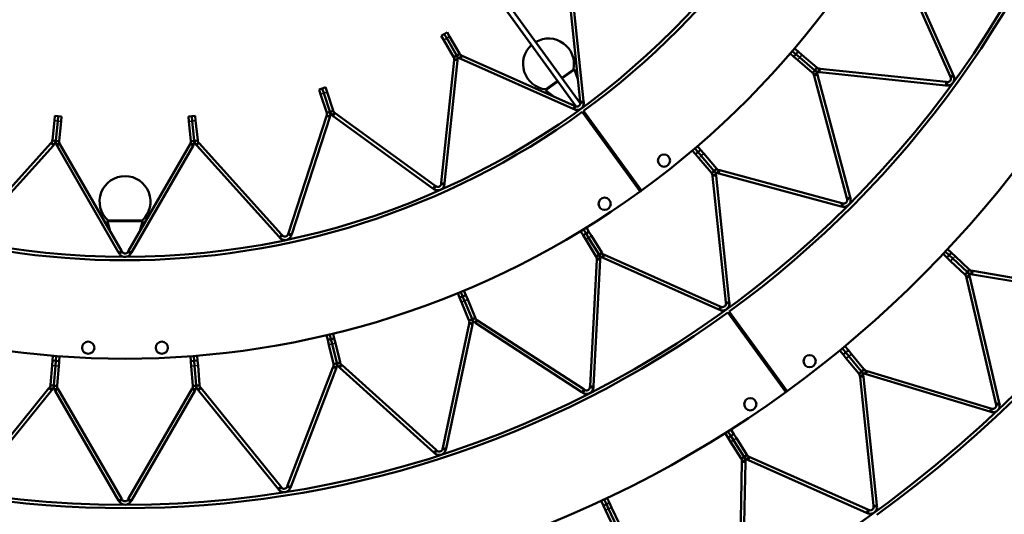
# Model space of a CAD drawing. Header units: millimetres. Extents: x 317 to 1217, y 559 to 3427.
# Tile 9 of 23: x 736 to 1026, y 704 to 850. Entities that reach past the tile are written whole.
import ezdxf

# ---------------------------------------------------------------- set-up
doc = ezdxf.new("R2010")
doc.units = ezdxf.units.MM
doc.layers.add('Visible (ISO)', color=7, linetype='Continuous', lineweight=50)
doc.layers.add('Visible Narrow (ISO)', color=7, linetype='Continuous', lineweight=35)

msp = doc.modelspace()

# ---------------------------------------------------------------- linework, layer by layer
at = {"layer": 'Visible (ISO)'}
for p, q in [((859.52, 879.7), (899.79, 824.28)), ((860.74, 880.58), (901, 825.16)), ((995.8, 867.5), (1010.95, 833.45)), ((1010.04, 833.05), (994.88, 867.09)), ((901.06, 825.58), (897.27, 861.63)), ((898.26, 861.73), (902.05, 825.68)), ((861.01, 845.49), (860.14, 844.99)), ((860.87, 843.72), (860.14, 844.99)), ((861.87, 845.99), (861.01, 845.49)), ((861.01, 845.49), (861.74, 844.22)), ((861.74, 844.22), (861.01, 845.49)), ((861.74, 844.22), (864.62, 839.23)), ((864.62, 839.23), (861.74, 844.22)), ((861.87, 845.99), (862.6, 844.72)), ((862.6, 844.72), (865.49, 839.73)), ((863.75, 838.73), (860.87, 843.72)), ((964.18, 841.24), (965.26, 840.32)), ((863.75, 838.73), (863.81, 838.62)), ((864.2, 838.84), (863.81, 838.62)), ((864.68, 839.12), (864.2, 838.84)), ((864.68, 839.12), (864.62, 839.23)), ((864.62, 839.23), (864.68, 839.12)), ((864.68, 839.12), (865.17, 839.4)), ((865.17, 839.4), (865.55, 839.62)), ((865.55, 839.62), (865.49, 839.73)), ((865.6, 838.29), (865.83, 838.81)), ((865.6, 838.29), (865.85, 838.18)), ((865.83, 838.81), (866.01, 839.21)), ((866.26, 839.1), (866.01, 839.21)), ((866.26, 839.1), (899.37, 824.35)), ((962.88, 839.72), (963.96, 838.8)), ((964.61, 839.56), (963.53, 840.48)), ((964.61, 839.56), (963.53, 840.48)), ((964.61, 839.56), (963.96, 838.8)), ((965.07, 837.85), (963.96, 838.8)), ((965.26, 840.32), (964.61, 839.56)), ((964.61, 839.56), (965.72, 838.61)), ((965.72, 838.61), (964.61, 839.56)), ((965.26, 840.32), (966.37, 839.37)), ((965.72, 838.61), (970.09, 834.88)), ((970.09, 834.88), (965.72, 838.61)), ((966.37, 839.37), (970.74, 835.64)), ((860.13, 801.69), (863.91, 837.75)), ((864.91, 837.64), (861.12, 801.59)), ((863.94, 838.02), (863.91, 837.75)), ((864.38, 837.97), (863.94, 838.02)), ((864.94, 837.91), (864.38, 837.97)), ((864.91, 837.64), (864.94, 837.91)), ((898.97, 823.44), (865.85, 838.18)), ((969.44, 834.12), (965.07, 837.85)), ((970.59, 835.2), (970.87, 835.53)), ((970.87, 835.53), (970.74, 835.64)), ((895.61, 832.58), (899.05, 835.08)), ((895.61, 832.58), (899.05, 835.08)), ((900.36, 832.18), (899.34, 834.98)), ((969.44, 834.12), (969.57, 834.01)), ((969.86, 834.34), (969.57, 834.01)), ((970.22, 834.77), (969.86, 834.34)), ((970.31, 833.62), (969.89, 833.51)), ((969.89, 833.51), (969.98, 833.18)), ((979.62, 797.18), (969.98, 833.18)), ((970.22, 834.77), (970.09, 834.88)), ((970.09, 834.88), (970.22, 834.77)), ((970.22, 834.77), (970.59, 835.2)), ((970.85, 833.77), (970.31, 833.62)), ((970.94, 833.44), (970.85, 833.77)), ((970.94, 833.44), (980.59, 797.44)), ((971.31, 834.3), (971.37, 834.86)), ((971.31, 834.3), (971.65, 834.27)), ((971.37, 834.86), (971.42, 835.3)), ((971.76, 835.26), (971.42, 835.3)), ((1008.71, 830.37), (971.65, 834.27)), ((971.76, 835.26), (1008.82, 831.36)), ((1010.04, 833.05), (1010.18, 832.73)), ((1010.58, 832.91), (1010.18, 832.73)), ((1011.1, 833.14), (1010.58, 832.91)), ((1011.1, 833.14), (1010.95, 833.45)), ((826.04, 829.8), (825.09, 829.49)), ((826.04, 829.8), (826.49, 828.41)), ((890.96, 829.2), (894.4, 831.7)), ((890.96, 829.2), (894.4, 831.7)), ((1008.71, 830.37), (1009.06, 830.33)), ((1009.16, 831.33), (1008.82, 831.36)), ((1009.06, 830.33), (1009.12, 830.89)), ((1009.12, 830.89), (1009.16, 831.33)), ((825.09, 829.49), (824.14, 829.19)), ((824.59, 827.79), (824.14, 829.19)), ((826.37, 822.31), (824.59, 827.79)), ((825.09, 829.49), (825.54, 828.1)), ((825.54, 828.1), (825.09, 829.49)), ((825.54, 828.1), (827.32, 822.62)), ((827.32, 822.62), (825.54, 828.1)), ((826.49, 828.41), (828.27, 822.93)), ((893.3, 827.05), (890.96, 828.89)), ((899.29, 823.3), (899.52, 823.81)), ((899.69, 824.21), (899.37, 824.35)), ((899.52, 823.81), (899.69, 824.21)), ((901.06, 825.58), (901.1, 825.23)), ((901.53, 825.27), (901.1, 825.23)), ((902.09, 825.33), (901.53, 825.27)), ((902.09, 825.33), (902.05, 825.68)), ((746.16, 819.97), (746.31, 821.42)), ((747.31, 821.32), (746.31, 821.42)), ((747.31, 821.32), (747.16, 819.86)), ((747.16, 819.86), (747.31, 821.32)), ((748.3, 821.22), (747.31, 821.32)), ((748.3, 821.22), (748.15, 819.76)), ((786.63, 821.32), (785.63, 821.22)), ((785.79, 819.76), (785.63, 821.22)), ((787.62, 821.42), (786.63, 821.32)), ((786.63, 821.32), (786.78, 819.86)), ((786.78, 819.86), (786.63, 821.32)), ((787.62, 821.42), (787.77, 819.97)), ((815.12, 786.84), (826.32, 821.32)), ((827.27, 821.01), (816.07, 786.53)), ((826.41, 821.58), (826.32, 821.32)), ((826.37, 822.31), (826.41, 822.2)), ((826.82, 822.33), (826.41, 822.2)), ((826.82, 821.44), (826.41, 821.58)), ((827.36, 822.5), (826.82, 822.33)), ((827.36, 821.27), (826.82, 821.44)), ((827.27, 821.01), (827.36, 821.27)), ((827.36, 822.5), (827.32, 822.62)), ((827.32, 822.62), (827.36, 822.5)), ((827.36, 822.5), (827.89, 822.68)), ((827.89, 822.68), (828.31, 822.81)), ((828.08, 821.5), (828.41, 821.96)), ((828.08, 821.5), (828.31, 821.34)), ((828.31, 822.81), (828.27, 822.93)), ((857.63, 800.04), (828.31, 821.34)), ((828.41, 821.96), (828.67, 822.31)), ((828.89, 822.15), (828.67, 822.31)), ((828.89, 822.15), (858.22, 800.85)), ((898.97, 823.44), (899.29, 823.3)), ((918.68, 799.07), (901.66, 822.55)), ((902.07, 822.84), (919.14, 799.4)), ((745.56, 814.24), (746.16, 819.97)), ((747.16, 819.86), (746.55, 814.13)), ((746.55, 814.13), (747.16, 819.86)), ((748.15, 819.76), (747.55, 814.03)), ((786.39, 814.03), (785.79, 819.76)), ((786.78, 819.86), (787.38, 814.13)), ((787.38, 814.13), (786.78, 819.86)), ((787.77, 819.97), (788.38, 814.24)), ((720.86, 786.41), (745.11, 813.35)), ((745.85, 812.68), (721.6, 785.74)), ((745.29, 813.55), (745.11, 813.35)), ((745.62, 813.26), (745.29, 813.55)), ((745.56, 814.24), (745.55, 814.11)), ((745.98, 814.07), (745.55, 814.11)), ((746.04, 812.88), (745.62, 813.26)), ((745.85, 812.68), (746.04, 812.88)), ((746.54, 814.01), (745.98, 814.07)), ((746.54, 814.01), (746.55, 814.13)), ((746.55, 814.13), (746.54, 814.01)), ((746.54, 814.01), (747.1, 813.95)), ((746.8, 812.8), (747.28, 813.08)), ((746.8, 812.8), (746.93, 812.56)), ((765.06, 781.17), (746.93, 812.56)), ((747.1, 813.95), (747.53, 813.91)), ((747.28, 813.08), (747.66, 813.3)), ((747.53, 813.91), (747.55, 814.03)), ((747.8, 813.06), (747.66, 813.3)), ((747.8, 813.06), (765.93, 781.67)), ((768.01, 781.67), (786.14, 813.06)), ((787, 812.56), (768.88, 781.17)), ((786.27, 813.3), (786.14, 813.06)), ((786.65, 813.08), (786.27, 813.3)), ((786.39, 814.03), (786.4, 813.91)), ((786.84, 813.95), (786.4, 813.91)), ((787.14, 812.8), (786.65, 813.08)), ((787.4, 814.01), (786.84, 813.95)), ((787, 812.56), (787.14, 812.8)), ((787.4, 814.01), (787.38, 814.13)), ((787.38, 814.13), (787.4, 814.01)), ((787.4, 814.01), (787.95, 814.07)), ((787.9, 812.88), (788.31, 813.26)), ((787.9, 812.88), (788.08, 812.68)), ((787.95, 814.07), (788.39, 814.11)), ((812.34, 785.74), (788.08, 812.68)), ((788.31, 813.26), (788.64, 813.55)), ((788.39, 814.11), (788.38, 814.24)), ((788.82, 813.35), (788.64, 813.55)), ((788.82, 813.35), (813.08, 786.41)), ((935.61, 812.45), (936.53, 811.37)), ((934.09, 811.15), (935.01, 810.07)), ((935.77, 810.72), (934.85, 811.8)), ((935.77, 810.72), (934.85, 811.8)), ((935.77, 810.72), (935.01, 810.07)), ((935.96, 808.96), (935.01, 810.07)), ((936.53, 811.37), (935.77, 810.72)), ((935.77, 810.72), (936.72, 809.61)), ((936.72, 809.61), (935.77, 810.72)), ((936.53, 811.37), (937.48, 810.26)), ((936.72, 809.61), (940.45, 805.24)), ((940.45, 805.24), (936.72, 809.61)), ((937.48, 810.26), (941.21, 805.89)), ((939.69, 804.59), (935.96, 808.96)), ((939.69, 804.59), (939.8, 804.46)), ((940.14, 804.75), (939.8, 804.46)), ((940.47, 803.96), (940.04, 803.92)), ((940.04, 803.92), (940.07, 803.58)), ((943.97, 766.51), (940.07, 803.58)), ((940.56, 805.11), (940.14, 804.75)), ((940.56, 805.11), (940.45, 805.24)), ((940.45, 805.24), (940.56, 805.11)), ((941.03, 804.02), (940.47, 803.96)), ((940.56, 805.11), (940.99, 805.47)), ((940.99, 805.47), (941.32, 805.76)), ((941.07, 803.68), (941.03, 804.02)), ((941.07, 803.68), (944.96, 766.62)), ((941.32, 805.76), (941.21, 805.89)), ((941.57, 804.48), (941.71, 805.02)), ((941.57, 804.48), (941.9, 804.39)), ((941.71, 805.02), (941.82, 805.44)), ((942.16, 805.36), (941.82, 805.44)), ((977.89, 794.74), (941.9, 804.39)), ((942.16, 805.36), (978.15, 795.71)), ((858.51, 800.64), (858.22, 800.85)), ((858.25, 800.28), (858.51, 800.64)), ((860.13, 801.69), (860.09, 801.34)), ((860.53, 801.3), (860.09, 801.34)), ((861.08, 801.24), (860.53, 801.3)), ((861.08, 801.24), (861.12, 801.59)), ((857.63, 800.04), (857.92, 799.83)), ((857.92, 799.83), (858.25, 800.28)), ((978.49, 795.62), (978.15, 795.71)), ((978.23, 794.65), (978.37, 795.2)), ((978.37, 795.2), (978.49, 795.62)), ((979.62, 797.18), (979.71, 796.84)), ((980.14, 796.96), (979.71, 796.84)), ((980.68, 797.1), (980.14, 796.96)), ((980.68, 797.1), (980.59, 797.44)), ((977.89, 794.74), (978.23, 794.65)), ((762.6, 787.42), (761.79, 790.29)), ((761.97, 790.54), (771.97, 790.54)), ((761.97, 790.54), (771.97, 790.54)), ((771.33, 787.42), (772.15, 790.29)), ((812.99, 785.85), (813.32, 786.15)), ((813.32, 786.15), (813.08, 786.41)), ((815.12, 786.84), (815.01, 786.51)), ((815.43, 786.37), (815.01, 786.51)), ((815.96, 786.2), (815.43, 786.37)), ((815.96, 786.2), (816.07, 786.53)), ((901.18, 787.44), (901.92, 786.23)), ((902.77, 786.75), (901.92, 786.23)), ((902.69, 784.98), (901.92, 786.23)), ((902.77, 786.75), (902.03, 787.96)), ((902.77, 786.75), (902.03, 787.96)), ((903.63, 787.27), (902.77, 786.75)), ((902.77, 786.75), (903.54, 785.5)), ((903.54, 785.5), (902.77, 786.75)), ((902.89, 788.48), (903.63, 787.27)), ((903.63, 787.27), (904.39, 786.02)), ((812.34, 785.74), (812.57, 785.48)), ((812.57, 785.48), (812.99, 785.85)), ((905.69, 780.08), (902.69, 784.98)), ((903.54, 785.5), (906.54, 780.61)), ((906.54, 780.61), (903.54, 785.5)), ((904.39, 786.02), (907.39, 781.13)), ((765.06, 781.17), (765.24, 780.86)), ((765.24, 780.86), (765.72, 781.14)), ((765.72, 781.14), (766.1, 781.36)), ((766.1, 781.36), (765.93, 781.67)), ((768.01, 781.67), (767.83, 781.36)), ((768.21, 781.14), (767.83, 781.36)), ((768.7, 780.86), (768.21, 781.14)), ((768.7, 780.86), (768.88, 781.17)), ((906.63, 780.46), (906.15, 780.16)), ((906.63, 780.46), (906.54, 780.61)), ((906.54, 780.61), (906.63, 780.46)), ((906.63, 780.46), (907.11, 780.75)), ((907.11, 780.75), (907.48, 780.98)), ((907.48, 780.98), (907.39, 781.13)), ((907.75, 780.19), (907.93, 780.59)), ((908.24, 780.45), (907.93, 780.59)), ((908.24, 780.45), (942.29, 765.29)), ((1007.94, 780.71), (1009.09, 779.63)), ((1009.77, 780.36), (1008.62, 781.44)), ((1009.77, 780.36), (1008.62, 781.44)), ((1009.77, 780.36), (1009.09, 779.63)), ((1009.3, 782.17), (1010.46, 781.09)), ((1010.46, 781.09), (1009.77, 780.36)), ((1009.77, 780.36), (1010.84, 779.35)), ((1010.84, 779.35), (1009.77, 780.36)), ((1010.46, 781.09), (1011.52, 780.08)), ((903.95, 741.8), (905.91, 779.02)), ((906.9, 778.97), (904.95, 741.75)), ((905.69, 780.08), (905.78, 779.93)), ((906.15, 780.16), (905.78, 779.93)), ((905.92, 779.36), (905.91, 779.02)), ((906.36, 779.34), (905.92, 779.36)), ((906.92, 779.31), (906.36, 779.34)), ((906.9, 778.97), (906.92, 779.31)), ((907.52, 779.68), (907.75, 780.19)), ((907.52, 779.68), (907.83, 779.54)), ((941.88, 764.38), (907.83, 779.54)), ((1010.15, 778.63), (1009.09, 779.63)), ((1014.33, 774.71), (1010.15, 778.63)), ((1010.84, 779.35), (1015.01, 775.44)), ((1015.01, 775.44), (1010.84, 779.35)), ((1011.52, 780.08), (1015.69, 776.17)), ((1014.33, 774.71), (1014.48, 774.56)), ((1014.78, 774.89), (1014.48, 774.56)), ((1015.16, 775.29), (1014.78, 774.89)), ((1015.16, 775.29), (1015.01, 775.44)), ((1015.01, 775.44), (1015.16, 775.29)), ((1015.16, 775.29), (1015.55, 775.7)), ((1015.55, 775.7), (1015.85, 776.02)), ((1015.85, 776.02), (1015.69, 776.17)), ((1016.2, 774.78), (1016.29, 775.33)), ((1016.2, 774.78), (1016.58, 774.71)), ((1016.29, 775.33), (1016.37, 775.77)), ((1016.75, 775.7), (1016.37, 775.77)), ((1054.08, 768.37), (1016.58, 774.71)), ((1016.75, 775.7), (1054.25, 769.36)), ((1015.2, 774.16), (1014.77, 774.06)), ((1014.77, 774.06), (1014.86, 773.68)), ((1023.54, 736.66), (1014.86, 773.68)), ((1015.74, 774.29), (1015.2, 774.16)), ((1015.83, 773.91), (1015.74, 774.29)), ((1015.83, 773.91), (1024.52, 736.88)), ((864.97, 769.16), (865.51, 767.85)), ((866.43, 768.23), (865.89, 769.54)), ((866.43, 768.23), (865.89, 769.54)), ((866.81, 769.93), (867.36, 768.62)), ((866.43, 768.23), (865.51, 767.85)), ((866.07, 766.5), (865.51, 767.85)), ((868.27, 761.19), (866.07, 766.5)), ((867.36, 768.62), (866.43, 768.23)), ((866.43, 768.23), (866.99, 766.88)), ((866.99, 766.88), (866.43, 768.23)), ((866.99, 766.88), (869.19, 761.58)), ((869.19, 761.58), (866.99, 766.88)), ((867.36, 768.62), (867.92, 767.26)), ((867.92, 767.26), (870.11, 761.96)), ((943.97, 766.51), (944, 766.17)), ((944.44, 766.21), (944, 766.17)), ((945, 766.27), (944.44, 766.21)), ((945, 766.27), (944.96, 766.62)), ((941.88, 764.38), (942.2, 764.24)), ((942.2, 764.24), (942.42, 764.75)), ((942.6, 765.15), (942.29, 765.29)), ((942.42, 764.75), (942.6, 765.15)), ((961.6, 740.01), (944.57, 763.49)), ((944.98, 763.78), (962.04, 740.34)), ((860.57, 723.65), (868.32, 760.11)), ((868.27, 761.19), (868.33, 761.03)), ((868.39, 760.44), (868.32, 760.11)), ((868.74, 761.2), (868.33, 761.03)), ((868.82, 760.35), (868.39, 760.44)), ((869.26, 761.42), (868.74, 761.2)), ((869.37, 760.23), (868.82, 760.35)), ((869.26, 761.42), (869.19, 761.58)), ((869.19, 761.58), (869.26, 761.42)), ((869.26, 761.42), (869.77, 761.63)), ((869.3, 759.9), (869.37, 760.23)), ((869.77, 761.63), (870.18, 761.8)), ((870.02, 760.5), (870.32, 760.97)), ((870.02, 760.5), (870.3, 760.32)), ((870.18, 761.8), (870.11, 761.96)), ((901.56, 740.02), (870.3, 760.32)), ((870.32, 760.97), (870.56, 761.34)), ((870.85, 761.16), (870.56, 761.34)), ((870.85, 761.16), (902.1, 740.86)), ((828.29, 757.24), (828.62, 755.86)), ((869.3, 759.9), (861.55, 723.45)), ((826.34, 756.78), (826.67, 755.4)), ((827.64, 755.63), (826.67, 755.4)), ((827.01, 753.97), (826.67, 755.4)), ((827.64, 755.63), (827.31, 757.01)), ((827.64, 755.63), (827.31, 757.01)), ((828.62, 755.86), (827.64, 755.63)), ((827.64, 755.63), (827.99, 754.2)), ((827.99, 754.2), (827.64, 755.63)), ((827.99, 754.2), (829.33, 748.62)), ((829.33, 748.62), (827.99, 754.2)), ((828.62, 755.86), (828.96, 754.44)), ((828.96, 754.44), (830.3, 748.86)), ((828.35, 748.39), (827.01, 753.97)), ((977.5, 752.3), (978.51, 751.09)), ((979.28, 751.72), (978.27, 752.94)), ((979.28, 751.72), (978.27, 752.94)), ((979.28, 751.72), (978.51, 751.09)), ((979.04, 753.58), (980.05, 752.36)), ((980.05, 752.36), (979.28, 751.72)), ((979.28, 751.72), (980.21, 750.59)), ((980.21, 750.59), (979.28, 751.72)), ((980.05, 752.36), (980.98, 751.23)), ((745.46, 747.87), (745.58, 749.33)), ((745.69, 750.74), (745.58, 749.33)), ((746.57, 749.25), (745.58, 749.33)), ((746.57, 749.25), (746.46, 747.79)), ((746.46, 747.79), (746.57, 749.25)), ((746.57, 749.25), (746.69, 750.66)), ((746.57, 749.25), (746.69, 750.66)), ((747.57, 749.17), (746.57, 749.25)), ((747.57, 749.17), (747.46, 747.71)), ((747.68, 750.58), (747.57, 749.17)), ((786.25, 750.58), (786.36, 749.17)), ((787.36, 749.25), (786.36, 749.17)), ((786.48, 747.71), (786.36, 749.17)), ((787.36, 749.25), (787.25, 750.66)), ((787.36, 749.25), (787.25, 750.66)), ((788.36, 749.33), (787.36, 749.25)), ((787.36, 749.25), (787.48, 747.79)), ((787.48, 747.79), (787.36, 749.25)), ((788.25, 750.74), (788.36, 749.33)), ((788.36, 749.33), (788.47, 747.87)), ((828.35, 748.39), (828.39, 748.22)), ((829.37, 748.45), (828.82, 748.32)), ((829.37, 748.45), (829.33, 748.62)), ((829.33, 748.62), (829.37, 748.45)), ((829.37, 748.45), (829.91, 748.58)), ((829.91, 748.58), (830.34, 748.69)), ((830.34, 748.69), (830.3, 748.86)), ((979.44, 749.96), (978.51, 751.09)), ((983.09, 745.55), (979.44, 749.96)), ((980.21, 750.59), (983.86, 746.19)), ((983.86, 746.19), (980.21, 750.59)), ((980.98, 751.23), (984.63, 746.82)), ((745.01, 742.14), (745.46, 747.87)), ((746.46, 747.79), (746.01, 742.07)), ((746.01, 742.07), (746.46, 747.79)), ((747.46, 747.71), (747.01, 741.99)), ((786.93, 741.99), (786.48, 747.71)), ((787.48, 747.79), (787.93, 742.07)), ((787.93, 742.07), (787.48, 747.79)), ((788.47, 747.87), (788.92, 742.14)), ((814.88, 712.52), (828.23, 747.31)), ((829.17, 746.95), (815.81, 712.16)), ((828.36, 747.63), (828.23, 747.31)), ((828.77, 747.47), (828.36, 747.63)), ((828.82, 748.32), (828.39, 748.22)), ((829.29, 747.27), (828.77, 747.47)), ((829.17, 746.95), (829.29, 747.27)), ((829.97, 747.43), (830.35, 747.85)), ((829.97, 747.43), (830.23, 747.21)), ((857.92, 722.27), (830.23, 747.21)), ((830.35, 747.85), (830.64, 748.18)), ((830.9, 747.95), (830.64, 748.18)), ((830.9, 747.95), (858.59, 723.01)), ((983.09, 745.55), (983.22, 745.39)), ((983.56, 745.67), (983.22, 745.39)), ((983.99, 746.02), (983.56, 745.67)), ((983.99, 746.02), (983.86, 746.19)), ((983.86, 746.19), (983.99, 746.02)), ((983.99, 746.02), (984.43, 746.38)), ((984.43, 746.38), (984.77, 746.66)), ((984.77, 746.66), (984.63, 746.82)), ((984.96, 745.38), (985.12, 745.92)), ((985.12, 745.92), (985.25, 746.34)), ((985.62, 746.23), (985.25, 746.34)), ((985.62, 746.23), (1022.03, 735.24)), ((983.89, 744.9), (983.45, 744.85)), ((983.45, 744.85), (983.49, 744.47)), ((987.46, 706.64), (983.49, 744.47)), ((984.44, 744.96), (983.89, 744.9)), ((984.48, 744.57), (984.44, 744.96)), ((984.48, 744.57), (988.46, 706.75)), ((984.96, 745.38), (985.33, 745.27)), ((1021.74, 734.28), (985.33, 745.27)), ((721.11, 712.19), (744.56, 741.15)), ((745.34, 740.52), (721.89, 711.56)), ((744.78, 741.42), (744.56, 741.15)), ((745.12, 741.14), (744.78, 741.42)), ((745.01, 742.14), (745, 741.97)), ((745.44, 741.94), (745, 741.97)), ((745.56, 740.79), (745.12, 741.14)), ((745.34, 740.52), (745.56, 740.79)), ((746, 741.89), (745.44, 741.94)), ((746, 741.89), (746.01, 742.07)), ((746.01, 742.07), (746, 741.89)), ((746, 741.89), (746.55, 741.85)), ((746.26, 740.74), (746.74, 741.02)), ((746.26, 740.74), (746.43, 740.44)), ((765.06, 708.16), (746.43, 740.44)), ((746.55, 741.85), (746.99, 741.81)), ((746.74, 741.02), (747.12, 741.24)), ((746.99, 741.81), (747.01, 741.99)), ((747.29, 740.94), (747.12, 741.24)), ((747.29, 740.94), (765.93, 708.66)), ((768.01, 708.66), (786.64, 740.94)), ((787.51, 740.44), (768.87, 708.16)), ((786.81, 741.24), (786.64, 740.94)), ((787.19, 741.02), (786.81, 741.24)), ((786.93, 741.99), (786.94, 741.81)), ((787.38, 741.85), (786.94, 741.81)), ((787.68, 740.74), (787.19, 741.02)), ((787.94, 741.89), (787.38, 741.85)), ((787.51, 740.44), (787.68, 740.74)), ((787.94, 741.89), (787.93, 742.07)), ((787.93, 742.07), (787.94, 741.89)), ((787.94, 741.89), (788.5, 741.94)), ((788.38, 740.79), (788.81, 741.14)), ((788.38, 740.79), (788.59, 740.52)), ((788.5, 741.94), (788.94, 741.97)), ((812.05, 711.56), (788.59, 740.52)), ((788.81, 741.14), (789.16, 741.42)), ((788.94, 741.97), (788.92, 742.14)), ((789.37, 741.15), (789.16, 741.42)), ((789.37, 741.15), (812.82, 712.19)), ((901.56, 740.02), (901.85, 739.83)), ((901.85, 739.83), (902.15, 740.3)), ((902.39, 740.67), (902.1, 740.86)), ((902.15, 740.3), (902.39, 740.67)), ((903.95, 741.8), (903.94, 741.46)), ((904.38, 741.43), (903.94, 741.46)), ((904.94, 741.4), (904.38, 741.43)), ((904.94, 741.4), (904.95, 741.75)), ((1024.59, 736.55), (1024.52, 736.88)), ((1021.74, 734.28), (1022.07, 734.18)), ((1022.36, 735.14), (1022.03, 735.24)), ((1022.07, 734.18), (1022.23, 734.72)), ((1022.23, 734.72), (1022.36, 735.14)), ((1023.54, 736.66), (1023.62, 736.32)), ((1024.05, 736.42), (1023.62, 736.32)), ((1024.59, 736.55), (1024.05, 736.42)), ((945.44, 727.14), (944.59, 728.47)), ((945.44, 727.14), (944.59, 728.47)), ((945.44, 729.01), (946.28, 727.67)), ((943.75, 727.94), (944.6, 726.6)), ((945.44, 727.14), (944.6, 726.6)), ((945.38, 725.36), (944.6, 726.6)), ((948.45, 720.53), (945.38, 725.36)), ((946.28, 727.67), (945.44, 727.14)), ((945.44, 727.14), (946.22, 725.9)), ((946.22, 725.9), (945.44, 727.14)), ((946.22, 725.9), (949.29, 721.07)), ((949.29, 721.07), (946.22, 725.9)), ((946.28, 727.67), (947.07, 726.44)), ((947.07, 726.44), (950.13, 721.61)), ((857.92, 722.27), (858.18, 722.04)), ((858.18, 722.04), (858.55, 722.45)), ((858.55, 722.45), (858.85, 722.78)), ((858.85, 722.78), (858.59, 723.01)), ((860.57, 723.65), (860.5, 723.32)), ((860.93, 723.22), (860.5, 723.32)), ((861.47, 723.11), (860.93, 723.22)), ((861.47, 723.11), (861.55, 723.45)), ((947.91, 681.39), (948.71, 719.41)), ((948.45, 720.53), (948.56, 720.36)), ((948.93, 720.59), (948.56, 720.36)), ((949.15, 719.79), (948.71, 719.8)), ((948.71, 719.8), (948.71, 719.41)), ((949.71, 719.39), (948.91, 681.36)), ((949.4, 720.89), (948.93, 720.59)), ((949.71, 719.78), (949.15, 719.79)), ((949.4, 720.89), (949.29, 721.07)), ((949.29, 721.07), (949.4, 720.89)), ((949.4, 720.89), (949.88, 721.19)), ((949.71, 719.39), (949.71, 719.78)), ((949.88, 721.19), (950.25, 721.43)), ((950.25, 721.43), (950.13, 721.61)), ((950.28, 720.14), (950.51, 720.65)), ((950.28, 720.14), (950.64, 719.98)), ((950.51, 720.65), (950.69, 721.05)), ((985.38, 704.51), (950.64, 719.98)), ((951.04, 720.89), (950.69, 721.05)), ((951.04, 720.89), (985.79, 705.42)), ((812.05, 711.56), (812.27, 711.29)), ((812.27, 711.29), (812.7, 711.65)), ((812.7, 711.65), (813.04, 711.92)), ((813.04, 711.92), (812.82, 712.19)), ((814.88, 712.52), (814.75, 712.19)), ((815.16, 712.04), (814.75, 712.19)), ((815.69, 711.84), (815.16, 712.04)), ((815.69, 711.84), (815.81, 712.16)), ((765.06, 708.16), (765.24, 707.86)), ((765.24, 707.86), (765.72, 708.14)), ((765.72, 708.14), (766.1, 708.36)), ((766.1, 708.36), (765.93, 708.66)), ((768.01, 708.66), (767.83, 708.36)), ((768.21, 708.14), (767.83, 708.36)), ((768.7, 707.86), (768.21, 708.14)), ((768.7, 707.86), (768.87, 708.16)), ((907.21, 707.99), (907.88, 706.56)), ((908.79, 706.99), (908.11, 708.41)), ((908.79, 706.99), (908.11, 708.41)), ((909.02, 708.84), (909.69, 707.41)), ((908.79, 706.99), (907.88, 706.56)), ((908.5, 705.24), (907.88, 706.56)), ((910.94, 700.06), (908.5, 705.24)), ((909.69, 707.41), (908.79, 706.99)), ((908.79, 706.99), (909.41, 705.66)), ((909.41, 705.66), (908.79, 706.99)), ((909.41, 705.66), (911.85, 700.48)), ((911.85, 700.48), (909.41, 705.66)), ((909.69, 707.41), (910.31, 706.09)), ((910.31, 706.09), (912.75, 700.91)), ((985.69, 704.37), (985.92, 704.88)), ((986.1, 705.28), (985.79, 705.42)), ((985.92, 704.88), (986.1, 705.28)), ((987.46, 706.64), (987.5, 706.3)), ((987.94, 706.35), (987.5, 706.3)), ((988.49, 706.41), (987.94, 706.35)), ((988.49, 706.41), (988.46, 706.75)), ((985.38, 704.51), (985.69, 704.37))]:
    msp.add_line(p, q, dxfattribs=at)
for centre, radius in [((766.97, 1008.36), 375.5), ((766.97, 1008.36), 301.5), ((766.97, 1008.36), 228.5), ((925.74, 808.21), 1.8), ((908.26, 795.51), 1.8), ((756.13, 753.11), 1.8), ((777.81, 753.11), 1.8), ((968.65, 749.15), 1.8), ((951.17, 736.46), 1.8)]:
    msp.add_circle(centre, radius, dxfattribs=at)
for centre, radius, start, end in [((766.97, 1008.36), 405.5, 306.038, 17.962), ((766.97, 1008.36), 376.5, 306.038, 17.962), ((766.97, 1008.36), 331.5, 306.0474, 17.9526), ((766.97, 1008.36), 302.5, 306.0474, 17.9526), ((766.97, 1008.36), 258.5, 306.0624, 17.9376), ((766.97, 1008.36), 229.5, 306.0624, 17.9376), ((891.72, 836.66), 7.5, 347.8103, 120.2662), ((891.72, 836.66), 7.5, 131.7338, 264.1897), ((899.15, 834.91), 0.2, 20.1344, 121.8107), ((891.09, 829.05), 0.2, 130.1893, 231.8656), ((766.97, 1008.36), 229.5, 234.0624, 305.9376), ((910.09, 811.37), 4.16, 122.411, 129.589), ((910.09, 811.37), 3.69, 121.9346, 130.0654), ((910.09, 811.37), 2, 118.4411, 133.5589), ((910.09, 811.37), 1.7, 117.0859, 134.9141), ((910.09, 811.37), 1.7, 296.9611, 315.0389), ((910.09, 811.37), 2, 298.3163, 313.6837), ((910.09, 811.37), 3.69, 301.8098, 310.1902), ((910.09, 811.37), 4.16, 302.2862, 309.7138), ((766.97, 796.13), 7.5, 311.8103, 228.1897), ((766.97, 1008.36), 258.5, 234.0624, 305.9376), ((766.97, 1008.36), 258.5, 305.9376, 306.0624), ((761.98, 790.34), 0.2, 94.1893, 195.8656), ((771.95, 790.34), 0.2, 344.1344, 85.8107), ((766.97, 1008.36), 302.5, 234.0474, 305.9526), ((953, 752.31), 4.16, 122.4467, 129.5533), ((953, 752.31), 3.68, 121.9769, 130.0231), ((953, 752.31), 2, 118.5324, 133.4676), ((953, 752.31), 1.7, 117.1964, 134.8036), ((953, 752.31), 1.7, 297.1017, 314.8983), ((953, 752.31), 2, 298.4377, 313.5623), ((953, 752.31), 3.68, 301.8822, 310.1178), ((953, 752.31), 4.16, 302.352, 309.648), ((766.97, 1008.36), 331.5, 234.0474, 305.9526), ((766.97, 1008.36), 331.5, 305.9526, 306.0474)]:
    msp.add_arc(centre, radius, start, end, dxfattribs=at)
for major_axis, start_param, end_param in [((-0.606, -0.44), 0.147638, 0.255158), ((0.606, 0.44), 6.028028, 6.135547)]:
    msp.add_ellipse((900.4, 824.72), major_axis=major_axis, ratio=0.997804, start_param=start_param, end_param=end_param, dxfattribs=at)
for points in [[(863.94, 838.02), (863.97, 838.24), (863.91, 838.46), (863.81, 838.62)], [(864.68, 839.12), (864.87, 838.79), (864.98, 838.36), (864.94, 837.91)], [(865.6, 838.29), (865.19, 838.48), (864.87, 838.79), (864.68, 839.12)], [(865.55, 839.62), (865.64, 839.46), (865.8, 839.3), (866.01, 839.21)], [(970.87, 835.53), (971.01, 835.41), (971.2, 835.32), (971.42, 835.3)], [(969.89, 833.51), (969.83, 833.72), (969.71, 833.89), (969.57, 834.01)], [(970.22, 834.77), (970.5, 834.53), (970.74, 834.18), (970.85, 833.77)], [(971.31, 834.3), (970.88, 834.35), (970.5, 834.53), (970.22, 834.77)], [(826.41, 821.58), (826.48, 821.79), (826.47, 822.01), (826.41, 822.2)], [(827.36, 822.5), (827.48, 822.14), (827.5, 821.7), (827.36, 821.27)], [(828.08, 821.5), (827.72, 821.77), (827.48, 822.14), (827.36, 822.5)], [(828.31, 822.81), (828.37, 822.63), (828.49, 822.45), (828.67, 822.31)], [(745.29, 813.55), (745.45, 813.72), (745.53, 813.92), (745.55, 814.11)], [(746.54, 814.01), (746.5, 813.63), (746.34, 813.22), (746.04, 812.88)], [(746.8, 812.8), (746.57, 813.19), (746.5, 813.63), (746.54, 814.01)], [(747.53, 813.91), (747.51, 813.72), (747.55, 813.5), (747.66, 813.3)], [(786.27, 813.3), (786.39, 813.5), (786.42, 813.72), (786.4, 813.91)], [(787.4, 814.01), (787.44, 813.63), (787.36, 813.19), (787.14, 812.8)], [(787.9, 812.88), (787.6, 813.22), (787.44, 813.63), (787.4, 814.01)], [(788.39, 814.11), (788.41, 813.92), (788.49, 813.72), (788.64, 813.55)], [(940.04, 803.92), (940.01, 804.13), (939.92, 804.32), (939.8, 804.46)], [(940.56, 805.11), (940.8, 804.83), (940.99, 804.45), (941.03, 804.02)], [(941.57, 804.48), (941.15, 804.59), (940.8, 804.83), (940.56, 805.11)], [(941.32, 805.76), (941.44, 805.62), (941.62, 805.5), (941.82, 805.44)], [(906.63, 780.46), (906.82, 780.14), (906.94, 779.74), (906.92, 779.31)], [(907.52, 779.68), (907.13, 779.85), (906.82, 780.14), (906.63, 780.46)], [(907.48, 780.98), (907.58, 780.82), (907.73, 780.68), (907.93, 780.59)], [(905.92, 779.36), (905.93, 779.58), (905.87, 779.78), (905.78, 779.93)], [(1014.77, 774.06), (1014.72, 774.27), (1014.61, 774.44), (1014.48, 774.56)], [(1015.16, 775.29), (1015.43, 775.05), (1015.65, 774.7), (1015.74, 774.29)], [(1016.2, 774.78), (1015.79, 774.85), (1015.43, 775.05), (1015.16, 775.29)], [(1015.85, 776.02), (1015.98, 775.9), (1016.16, 775.8), (1016.37, 775.77)], [(868.39, 760.44), (868.43, 760.65), (868.4, 760.86), (868.33, 761.03)], [(869.26, 761.42), (869.4, 761.07), (869.46, 760.66), (869.37, 760.23)], [(870.02, 760.5), (869.65, 760.74), (869.4, 761.07), (869.26, 761.42)], [(870.18, 761.8), (870.25, 761.63), (870.38, 761.46), (870.56, 761.34)], [(829.37, 748.45), (829.45, 748.1), (829.44, 747.67), (829.29, 747.27)], [(829.97, 747.43), (829.65, 747.72), (829.45, 748.1), (829.37, 748.45)], [(830.34, 748.69), (830.38, 748.51), (830.48, 748.32), (830.64, 748.18)], [(828.36, 747.63), (828.43, 747.83), (828.44, 748.04), (828.39, 748.22)], [(983.99, 746.02), (984.22, 745.75), (984.4, 745.38), (984.44, 744.96)], [(984.96, 745.38), (984.56, 745.51), (984.22, 745.75), (983.99, 746.02)], [(984.77, 746.66), (984.88, 746.52), (985.05, 746.4), (985.25, 746.34)], [(983.45, 744.85), (983.43, 745.06), (983.34, 745.25), (983.22, 745.39)], [(744.78, 741.42), (744.91, 741.59), (744.98, 741.79), (745, 741.97)], [(746, 741.89), (745.97, 741.53), (745.83, 741.13), (745.56, 740.79)], [(746.26, 740.74), (746.04, 741.11), (745.97, 741.53), (746, 741.89)], [(746.99, 741.81), (746.98, 741.63), (747.02, 741.42), (747.12, 741.24)], [(786.81, 741.24), (786.92, 741.42), (786.96, 741.63), (786.94, 741.81)], [(787.94, 741.89), (787.97, 741.53), (787.89, 741.11), (787.68, 740.74)], [(788.38, 740.79), (788.11, 741.13), (787.97, 741.53), (787.94, 741.89)], [(788.94, 741.97), (788.95, 741.79), (789.02, 741.59), (789.16, 741.42)], [(948.71, 719.8), (948.72, 720.01), (948.66, 720.2), (948.56, 720.36)], [(949.4, 720.89), (949.6, 720.59), (949.72, 720.2), (949.71, 719.78)], [(950.28, 720.14), (949.9, 720.31), (949.6, 720.59), (949.4, 720.89)], [(950.25, 721.43), (950.34, 721.28), (950.49, 721.14), (950.69, 721.05)]]:
    msp.add_open_spline(points, degree=3, dxfattribs=at)
for points, knots in [([(1011.1, 833.14), (1011.26, 832.77), (1011.35, 832.19), (1011.14, 831.63), (1010.95, 831.1), (1010.48, 830.65), (1009.99, 830.46), (1009.65, 830.33), (1009.32, 830.31), (1009.06, 830.33)], [1.10027, 1.10027, 1.10027, 1.10027, 1.755484, 1.755484, 1.755484, 2.380989, 2.380989, 2.380989, 2.808476, 2.808476, 2.808476, 2.808476]), ([(1009.16, 831.33), (1009.4, 831.3), (1009.77, 831.39), (1010.01, 831.65), (1010.25, 831.92), (1010.31, 832.32), (1010.23, 832.59), (1010.22, 832.64), (1010.2, 832.69), (1010.18, 832.73)], [-2.808476, -2.808476, -2.808476, -2.808476, -2.032473, -2.032473, -2.032473, -1.254982, -1.254982, -1.254982, -1.10027, -1.10027, -1.10027, -1.10027]), ([(902.09, 825.33), (902.13, 824.93), (902.04, 824.35), (901.67, 823.88), (901.32, 823.44), (900.73, 823.15), (900.21, 823.13), (899.85, 823.11), (899.53, 823.19), (899.29, 823.3)], [1.091582, 1.091582, 1.091582, 1.091582, 1.746797, 1.746797, 1.746797, 2.372302, 2.372302, 2.372302, 2.799789, 2.799789, 2.799789, 2.799789]), ([(899.69, 824.21), (899.91, 824.11), (900.29, 824.08), (900.6, 824.25), (900.91, 824.43), (901.09, 824.8), (901.1, 825.07), (901.1, 825.13), (901.1, 825.18), (901.1, 825.23)], [-2.799789, -2.799789, -2.799789, -2.799789, -2.023786, -2.023786, -2.023786, -1.246295, -1.246295, -1.246295, -1.091582, -1.091582, -1.091582, -1.091582]), ([(861.08, 801.24), (861.04, 800.84), (860.83, 800.29), (860.37, 799.91), (859.94, 799.55), (859.3, 799.39), (858.78, 799.47), (858.43, 799.53), (858.13, 799.68), (857.92, 799.83)], [1.091582, 1.091582, 1.091582, 1.091582, 1.746797, 1.746797, 1.746797, 2.372302, 2.372302, 2.372302, 2.799789, 2.799789, 2.799789, 2.799789]), ([(858.51, 800.64), (858.7, 800.5), (859.06, 800.38), (859.4, 800.49), (859.74, 800.6), (859.99, 800.93), (860.06, 801.19), (860.07, 801.24), (860.08, 801.3), (860.09, 801.34)], [-2.799789, -2.799789, -2.799789, -2.799789, -2.023786, -2.023786, -2.023786, -1.246295, -1.246295, -1.246295, -1.091582, -1.091582, -1.091582, -1.091582]), ([(980.68, 797.1), (980.78, 796.72), (980.78, 796.13), (980.49, 795.61), (980.21, 795.11), (979.68, 794.74), (979.16, 794.63), (978.81, 794.55), (978.48, 794.59), (978.23, 794.65)], [1.10027, 1.10027, 1.10027, 1.10027, 1.755484, 1.755484, 1.755484, 2.380989, 2.380989, 2.380989, 2.808476, 2.808476, 2.808476, 2.808476]), ([(978.49, 795.62), (978.72, 795.56), (979.09, 795.58), (979.37, 795.81), (979.65, 796.03), (979.77, 796.42), (979.74, 796.69), (979.73, 796.75), (979.72, 796.8), (979.71, 796.84)], [-2.808476, -2.808476, -2.808476, -2.808476, -2.032473, -2.032473, -2.032473, -1.254982, -1.254982, -1.254982, -1.10027, -1.10027, -1.10027, -1.10027]), ([(815.96, 786.2), (815.84, 785.82), (815.52, 785.32), (814.99, 785.04), (814.49, 784.78), (813.84, 784.76), (813.35, 784.95), (813.01, 785.07), (812.75, 785.28), (812.57, 785.48)], [1.091582, 1.091582, 1.091582, 1.091582, 1.746797, 1.746797, 1.746797, 2.372302, 2.372302, 2.372302, 2.799789, 2.799789, 2.799789, 2.799789]), ([(813.32, 786.15), (813.47, 785.97), (813.8, 785.78), (814.16, 785.82), (814.52, 785.86), (814.83, 786.12), (814.95, 786.36), (814.98, 786.41), (815, 786.46), (815.01, 786.51)], [-2.799789, -2.799789, -2.799789, -2.799789, -2.023786, -2.023786, -2.023786, -1.246295, -1.246295, -1.246295, -1.091582, -1.091582, -1.091582, -1.091582]), ([(768.7, 780.86), (768.5, 780.52), (768.08, 780.1), (767.51, 779.94), (766.96, 779.79), (766.32, 779.9), (765.88, 780.19), (765.58, 780.38), (765.37, 780.64), (765.24, 780.86)], [1.091582, 1.091582, 1.091582, 1.091582, 1.746797, 1.746797, 1.746797, 2.372302, 2.372302, 2.372302, 2.799789, 2.799789, 2.799789, 2.799789]), ([(766.1, 781.36), (766.22, 781.16), (766.5, 780.91), (766.86, 780.87), (767.22, 780.83), (767.57, 781.02), (767.75, 781.24), (767.78, 781.28), (767.81, 781.32), (767.83, 781.36)], [-2.799789, -2.799789, -2.799789, -2.799789, -2.023786, -2.023786, -2.023786, -1.246295, -1.246295, -1.246295, -1.091582, -1.091582, -1.091582, -1.091582]), ([(945, 766.27), (945.04, 765.88), (944.95, 765.29), (944.58, 764.83), (944.23, 764.38), (943.64, 764.1), (943.12, 764.07), (942.76, 764.05), (942.43, 764.13), (942.2, 764.24)], [1.10027, 1.10027, 1.10027, 1.10027, 1.755484, 1.755484, 1.755484, 2.380989, 2.380989, 2.380989, 2.808476, 2.808476, 2.808476, 2.808476]), ([(942.6, 765.15), (942.82, 765.05), (943.2, 765.02), (943.51, 765.2), (943.82, 765.37), (943.99, 765.74), (944.01, 766.02), (944.01, 766.07), (944.01, 766.12), (944, 766.17)], [-2.808476, -2.808476, -2.808476, -2.808476, -2.032473, -2.032473, -2.032473, -1.254982, -1.254982, -1.254982, -1.10027, -1.10027, -1.10027, -1.10027]), ([(904.94, 741.4), (904.91, 741.01), (904.73, 740.44), (904.29, 740.04), (903.88, 739.65), (903.26, 739.46), (902.73, 739.52), (902.37, 739.56), (902.07, 739.69), (901.85, 739.83)], [1.10027, 1.10027, 1.10027, 1.10027, 1.755484, 1.755484, 1.755484, 2.380989, 2.380989, 2.380989, 2.808476, 2.808476, 2.808476, 2.808476]), ([(902.39, 740.67), (902.59, 740.54), (902.96, 740.45), (903.29, 740.57), (903.63, 740.7), (903.86, 741.03), (903.92, 741.3), (903.93, 741.36), (903.93, 741.41), (903.94, 741.46)], [-2.808476, -2.808476, -2.808476, -2.808476, -2.032473, -2.032473, -2.032473, -1.254982, -1.254982, -1.254982, -1.10027, -1.10027, -1.10027, -1.10027]), ([(1024.59, 736.55), (1024.68, 736.16), (1024.67, 735.57), (1024.36, 735.06), (1024.07, 734.58), (1023.52, 734.22), (1023, 734.13), (1022.65, 734.06), (1022.32, 734.11), (1022.07, 734.18)], [1.106512, 1.106512, 1.106512, 1.106512, 1.761726, 1.761726, 1.761726, 2.387231, 2.387231, 2.387231, 2.814719, 2.814719, 2.814719, 2.814719]), ([(1022.36, 735.14), (1022.58, 735.07), (1022.96, 735.08), (1023.25, 735.3), (1023.53, 735.51), (1023.66, 735.9), (1023.64, 736.17), (1023.64, 736.23), (1023.63, 736.28), (1023.62, 736.32)], [-2.814719, -2.814719, -2.814719, -2.814719, -2.038715, -2.038715, -2.038715, -1.261225, -1.261225, -1.261225, -1.106512, -1.106512, -1.106512, -1.106512]), ([(861.47, 723.11), (861.39, 722.72), (861.12, 722.19), (860.63, 721.86), (860.16, 721.54), (859.51, 721.45), (859, 721.59), (858.65, 721.68), (858.37, 721.86), (858.18, 722.04)], [1.10027, 1.10027, 1.10027, 1.10027, 1.755484, 1.755484, 1.755484, 2.380989, 2.380989, 2.380989, 2.808476, 2.808476, 2.808476, 2.808476]), ([(858.85, 722.78), (859.02, 722.62), (859.37, 722.47), (859.72, 722.54), (860.07, 722.62), (860.36, 722.91), (860.45, 723.17), (860.47, 723.22), (860.49, 723.27), (860.5, 723.32)], [-2.808476, -2.808476, -2.808476, -2.808476, -2.032473, -2.032473, -2.032473, -1.254982, -1.254982, -1.254982, -1.10027, -1.10027, -1.10027, -1.10027]), ([(815.69, 711.84), (815.54, 711.46), (815.2, 710.98), (814.66, 710.74), (814.14, 710.5), (813.49, 710.51), (813.01, 710.72), (812.68, 710.87), (812.43, 711.09), (812.27, 711.29)], [1.10027, 1.10027, 1.10027, 1.10027, 1.755484, 1.755484, 1.755484, 2.380989, 2.380989, 2.380989, 2.808476, 2.808476, 2.808476, 2.808476]), ([(813.04, 711.92), (813.19, 711.74), (813.51, 711.54), (813.87, 711.55), (814.23, 711.57), (814.55, 711.82), (814.69, 712.06), (814.72, 712.1), (814.74, 712.15), (814.75, 712.19)], [-2.808476, -2.808476, -2.808476, -2.808476, -2.032473, -2.032473, -2.032473, -1.254982, -1.254982, -1.254982, -1.10027, -1.10027, -1.10027, -1.10027]), ([(768.7, 707.86), (768.5, 707.52), (768.08, 707.1), (767.51, 706.94), (766.96, 706.79), (766.32, 706.9), (765.88, 707.19), (765.58, 707.38), (765.37, 707.64), (765.24, 707.86)], [1.10027, 1.10027, 1.10027, 1.10027, 1.755484, 1.755484, 1.755484, 2.380989, 2.380989, 2.380989, 2.808476, 2.808476, 2.808476, 2.808476]), ([(766.1, 708.36), (766.22, 708.16), (766.5, 707.91), (766.86, 707.87), (767.22, 707.83), (767.57, 708.02), (767.75, 708.24), (767.78, 708.28), (767.81, 708.32), (767.83, 708.36)], [-2.808476, -2.808476, -2.808476, -2.808476, -2.032473, -2.032473, -2.032473, -1.254982, -1.254982, -1.254982, -1.10027, -1.10027, -1.10027, -1.10027]), ([(988.49, 706.41), (988.54, 706.01), (988.44, 705.42), (988.08, 704.96), (987.72, 704.51), (987.14, 704.23), (986.61, 704.2), (986.25, 704.18), (985.93, 704.26), (985.69, 704.37)], [1.106512, 1.106512, 1.106512, 1.106512, 1.761726, 1.761726, 1.761726, 2.387231, 2.387231, 2.387231, 2.814719, 2.814719, 2.814719, 2.814719]), ([(986.1, 705.28), (986.31, 705.19), (986.69, 705.15), (987, 705.33), (987.31, 705.51), (987.49, 705.87), (987.5, 706.15), (987.51, 706.2), (987.51, 706.25), (987.5, 706.3)], [-2.814719, -2.814719, -2.814719, -2.814719, -2.038715, -2.038715, -2.038715, -1.261225, -1.261225, -1.261225, -1.106512, -1.106512, -1.106512, -1.106512])]:
    msp.add_open_spline(points, degree=3, knots=knots, dxfattribs=at)
at = {"layer": 'Visible Narrow (ISO)'}
for p, q in [((860.87, 843.72), (861.74, 844.22)), ((861.74, 844.22), (862.6, 844.72)), ((863.75, 838.73), (864.62, 839.23)), ((865.49, 839.73), (864.62, 839.23)), ((866.26, 839.1), (865.85, 838.18)), ((965.07, 837.85), (965.72, 838.61)), ((965.72, 838.61), (966.37, 839.37)), ((863.91, 837.75), (864.91, 837.64)), ((970.74, 835.64), (970.09, 834.88)), ((899.34, 834.98), (895.76, 832.38)), ((969.44, 834.12), (970.09, 834.88)), ((969.98, 833.18), (970.94, 833.44)), ((971.76, 835.26), (971.65, 834.27)), ((1010.04, 833.05), (1010.95, 833.45)), ((894.54, 831.5), (890.96, 828.89)), ((1008.82, 831.36), (1008.71, 830.37)), ((824.59, 827.79), (825.54, 828.1)), ((825.54, 828.1), (826.49, 828.41)), ((899.37, 824.35), (898.97, 823.44)), ((901.06, 825.58), (902.05, 825.68)), ((826.32, 821.32), (827.27, 821.01)), ((826.37, 822.31), (827.32, 822.62)), ((828.27, 822.93), (827.32, 822.62)), ((828.89, 822.15), (828.31, 821.34)), ((746.16, 819.97), (747.16, 819.86)), ((747.16, 819.86), (748.15, 819.76)), ((785.79, 819.76), (786.78, 819.86)), ((786.78, 819.86), (787.77, 819.97)), ((745.11, 813.35), (745.85, 812.68)), ((745.56, 814.24), (746.55, 814.13)), ((747.55, 814.03), (746.55, 814.13)), ((747.8, 813.06), (746.93, 812.56)), ((786.14, 813.06), (787, 812.56)), ((786.39, 814.03), (787.38, 814.13)), ((788.38, 814.24), (787.38, 814.13)), ((788.82, 813.35), (788.08, 812.68)), ((935.96, 808.96), (936.72, 809.61)), ((936.72, 809.61), (937.48, 810.26)), ((939.69, 804.59), (940.45, 805.24)), ((940.07, 803.58), (941.07, 803.68)), ((941.21, 805.89), (940.45, 805.24)), ((942.16, 805.36), (941.9, 804.39)), ((858.22, 800.85), (857.63, 800.04)), ((860.13, 801.69), (861.12, 801.59)), ((978.15, 795.71), (977.89, 794.74)), ((979.62, 797.18), (980.59, 797.44)), ((772.15, 790.29), (761.79, 790.29)), ((813.08, 786.41), (812.34, 785.74)), ((815.12, 786.84), (816.07, 786.53)), ((902.69, 784.98), (903.54, 785.5)), ((903.54, 785.5), (904.39, 786.02)), ((765.93, 781.67), (765.06, 781.17)), ((768.01, 781.67), (768.88, 781.17)), ((905.69, 780.08), (906.54, 780.61)), ((907.39, 781.13), (906.54, 780.61)), ((908.24, 780.45), (907.83, 779.54)), ((905.91, 779.02), (906.9, 778.97)), ((1010.15, 778.63), (1010.84, 779.35)), ((1010.84, 779.35), (1011.52, 780.08)), ((1014.33, 774.71), (1015.01, 775.44)), ((1015.69, 776.17), (1015.01, 775.44)), ((1016.75, 775.7), (1016.58, 774.71)), ((1014.86, 773.68), (1015.83, 773.91)), ((866.07, 766.5), (866.99, 766.88)), ((866.99, 766.88), (867.92, 767.26)), ((943.97, 766.51), (944.96, 766.62)), ((942.29, 765.29), (941.88, 764.38)), ((868.27, 761.19), (869.19, 761.58)), ((868.32, 760.11), (869.3, 759.9)), ((870.11, 761.96), (869.19, 761.58)), ((870.85, 761.16), (870.3, 760.32)), ((827.01, 753.97), (827.99, 754.2)), ((827.99, 754.2), (828.96, 754.44)), ((828.35, 748.39), (829.33, 748.62)), ((830.3, 748.86), (829.33, 748.62)), ((979.44, 749.96), (980.21, 750.59)), ((980.21, 750.59), (980.98, 751.23)), ((745.46, 747.87), (746.46, 747.79)), ((746.46, 747.79), (747.46, 747.71)), ((786.48, 747.71), (787.48, 747.79)), ((787.48, 747.79), (788.47, 747.87)), ((828.23, 747.31), (829.17, 746.95)), ((830.9, 747.95), (830.23, 747.21)), ((983.09, 745.55), (983.86, 746.19)), ((984.63, 746.82), (983.86, 746.19)), ((985.62, 746.23), (985.33, 745.27)), ((983.49, 744.47), (984.48, 744.57)), ((744.56, 741.15), (745.34, 740.52)), ((745.01, 742.14), (746.01, 742.07)), ((747.01, 741.99), (746.01, 742.07)), ((747.29, 740.94), (746.43, 740.44)), ((786.64, 740.94), (787.51, 740.44)), ((786.93, 741.99), (787.93, 742.07)), ((788.92, 742.14), (787.93, 742.07)), ((789.37, 741.15), (788.59, 740.52)), ((902.1, 740.86), (901.56, 740.02)), ((903.95, 741.8), (904.95, 741.75)), ((1023.54, 736.66), (1024.52, 736.88)), ((1022.03, 735.24), (1021.74, 734.28)), ((945.38, 725.36), (946.22, 725.9)), ((946.22, 725.9), (947.07, 726.44)), ((858.59, 723.01), (857.92, 722.27)), ((860.57, 723.65), (861.55, 723.45)), ((948.45, 720.53), (949.29, 721.07)), ((948.71, 719.41), (949.71, 719.39)), ((950.13, 721.61), (949.29, 721.07)), ((951.04, 720.89), (950.64, 719.98)), ((812.82, 712.19), (812.05, 711.56)), ((814.88, 712.52), (815.81, 712.16)), ((765.93, 708.66), (765.06, 708.16)), ((768.01, 708.66), (768.87, 708.16)), ((908.5, 705.24), (909.41, 705.66)), ((909.41, 705.66), (910.31, 706.09)), ((985.79, 705.42), (985.38, 704.51)), ((987.46, 706.64), (988.46, 706.75))]:
    msp.add_line(p, q, dxfattribs=at)

doc.saveas('drawing.dxf')
